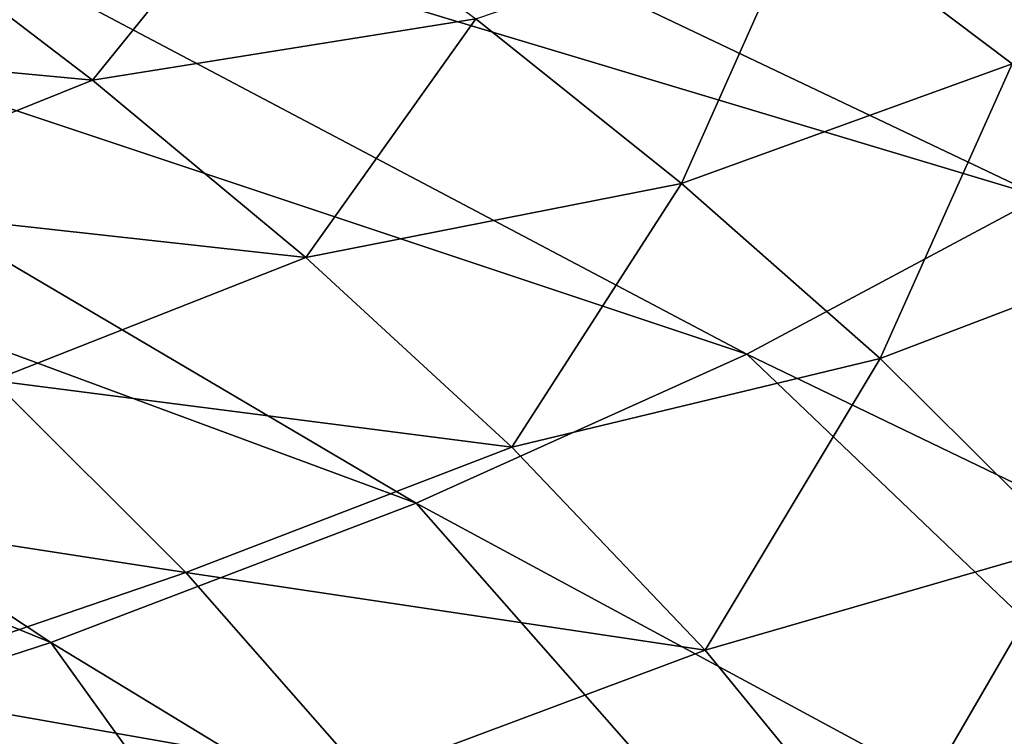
# Model space of a CAD drawing. Header units: metres. Extents: x -92 to 264, y -100 to 50.
# Tile 202 of 256: x 227.66 to 233.22, y -3.9 to 0.15. Entities that reach past the tile are written whole.
import ezdxf

# ---------------------------------------------------------------- set-up
doc = ezdxf.new("R2010")
doc.units = ezdxf.units.M
doc.layers.add('solid_21062050_01', color=7, linetype='CONTINUOUS')

msp = doc.modelspace()

# ---------------------------------------------------------------- linework, layer by layer
at = {"layer": 'solid_21062050_01'}
for points in [[(228.159164, 2.960849, 189.467529), (227.011505, 2.20023, 191.581711), (234.874481, 0.07817, 192.233063)], [(228.159164, 2.960849, 189.467529), (234.874481, 0.07817, 192.233063), (236.093018, 1.046793, 189.540863)], [(227.011505, 2.20023, 191.581711), (225.684952, 1.473817, 193.600876), (233.429596, -0.854013, 194.824036)], [(227.011505, 2.20023, 191.581711), (233.429596, -0.854013, 194.824036), (234.874481, 0.07817, 192.233063)], [(225.684952, 1.473817, 193.600876), (224.188339, 0.786425, 195.511642), (231.767776, -1.743702, 197.296982)], [(225.684952, 1.473817, 193.600876), (231.767776, -1.743702, 197.296982), (233.429596, -0.854013, 194.824036)], [(228.073181, -0.195224, 135.513107), (226.850983, 0.740153, 133.290894), (229.055527, 1.021895, 133.902893)], [(228.073181, -0.195224, 135.513107), (229.055527, 1.021895, 133.902893), (230.237518, 0.151269, 135.949005)], [(233.266632, -0.10335, 137.852905), (232.092621, 0.783479, 135.815353), (234.529907, 1.050446, 136.630844)], [(224.188339, 0.786425, 195.511642), (222.531616, 0.142606, 197.301392), (229.899811, -2.58512, 199.635849)], [(224.188339, 0.786425, 195.511642), (229.899811, -2.58512, 199.635849), (231.767776, -1.743702, 197.296982)], [(231.398453, -0.778105, 138.08287), (230.237518, 0.151269, 135.949005), (232.092621, 0.783479, 135.815353)], [(231.398453, -0.778105, 138.08287), (232.092621, 0.783479, 135.815353), (233.266632, -0.10335, 137.852905)], [(225.222992, 0.072336, 133.694366), (226.850983, 0.740153, 133.290894), (228.073181, -0.195224, 135.513107)], [(222.531616, 0.142606, 197.301392), (220.725784, -0.453374, 198.958267), (227.837891, -3.372804, 201.82547)], [(222.531616, 0.142606, 197.301392), (227.837891, -3.372804, 201.82547), (229.899811, -2.58512, 199.635849)], [(229.278137, -1.197139, 137.829254), (228.073181, -0.195224, 135.513107), (230.237518, 0.151269, 135.949005)], [(229.278137, -1.197139, 137.829254), (230.237518, 0.151269, 135.949005), (231.398453, -0.778105, 138.08287)], [(226.377029, -0.876466, 135.949539), (225.222992, 0.072336, 133.694366), (228.073181, -0.195224, 135.513107)], [(232.519867, -1.768222, 140.311859), (231.398453, -0.778105, 138.08287), (233.266632, -0.10335, 137.852905)], [(232.519867, -1.768222, 140.311859), (233.266632, -0.10335, 137.852905), (234.406219, -1.04723, 139.983307)], [(226.377029, -0.876466, 135.949539), (228.073181, -0.195224, 135.513107), (229.278137, -1.197139, 137.829254)], [(220.725784, -0.453374, 198.958267), (225.595398, -4.101642, 203.851639), (227.837891, -3.372804, 201.82547)], [(230.439835, -2.269176, 140.250153), (229.278137, -1.197139, 137.829254), (231.398453, -0.778105, 138.08287)], [(230.439835, -2.269176, 140.250153), (231.398453, -0.778105, 138.08287), (232.519867, -1.768222, 140.311859)], [(227.511978, -1.89139, 138.29509), (226.377029, -0.876466, 135.949539), (229.278137, -1.197139, 137.829254)], [(233.429596, -0.854013, 194.824036), (231.767776, -1.743702, 197.296982), (238.444992, -4.963566, 199.864136)], [(233.582901, -2.821656, 142.644867), (232.519867, -1.768222, 140.311859), (234.406219, -1.04723, 139.983307)], [(227.511978, -1.89139, 138.29509), (229.278137, -1.197139, 137.829254), (230.439835, -2.269176, 140.250153)], [(231.767776, -1.743702, 197.296982), (229.899811, -2.58512, 199.635849), (236.226837, -6.003361, 202.754074)], [(231.532196, -3.414742, 142.786636), (230.439835, -2.269176, 140.250153), (232.519867, -1.768222, 140.311859)], [(231.532196, -3.414742, 142.786636), (232.519867, -1.768222, 140.311859), (233.582901, -2.821656, 142.644867)], [(231.767776, -1.743702, 197.296982), (236.226837, -6.003361, 202.754074), (238.444992, -4.963566, 199.864136)], [(225.69902, -2.528923, 138.718719), (227.511978, -1.89139, 138.29509), (228.600296, -2.975806, 140.741348)], [(228.600296, -2.975806, 140.741348), (227.511978, -1.89139, 138.29509), (230.439835, -2.269176, 140.250153)], [(228.600296, -2.975806, 140.741348), (230.439835, -2.269176, 140.250153), (231.532196, -3.414742, 142.786636)], [(226.714569, -3.622846, 141.186829), (225.69902, -2.528923, 138.718719), (228.600296, -2.975806, 140.741348)], [(229.899811, -2.58512, 199.635849), (227.837891, -3.372804, 201.82547), (233.763962, -6.97787, 205.462692)], [(229.899811, -2.58512, 199.635849), (233.763962, -6.97787, 205.462692), (236.226837, -6.003361, 202.754074)], [(232.529022, -4.635083, 145.450455), (231.532196, -3.414742, 142.786636), (233.582901, -2.821656, 142.644867)], [(232.529022, -4.635083, 145.450455), (233.582901, -2.821656, 142.644867), (234.568451, -3.938797, 145.091644)], [(226.714569, -3.622846, 141.186829), (228.600296, -2.975806, 140.741348), (229.614456, -4.132932, 143.298721)], [(229.614456, -4.132932, 143.298721), (228.600296, -2.975806, 140.741348), (231.532196, -3.414742, 142.786636)], [(227.837891, -3.372804, 201.82547), (225.595398, -4.101642, 203.851639), (231.073044, -7.880507, 207.971664)], [(227.837891, -3.372804, 201.82547), (231.073044, -7.880507, 207.971664), (233.763962, -6.97787, 205.462692)], [(229.614456, -4.132932, 143.298721), (231.532196, -3.414742, 142.786636), (232.529022, -4.635083, 145.450455)], [(227.652573, -4.788594, 143.761826), (226.714569, -3.622846, 141.186829), (229.614456, -4.132932, 143.298721)]]:
    msp.add_3dface(points, dxfattribs=at)

doc.saveas('drawing.dxf')
